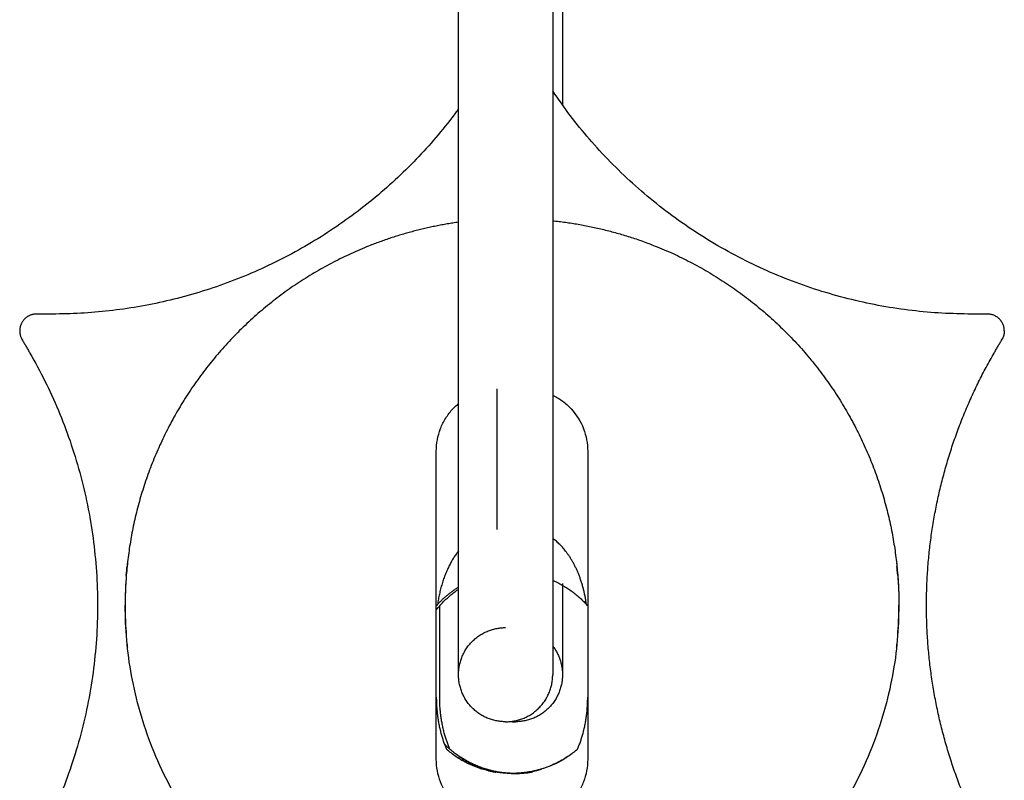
# Model space of a CAD drawing. Header units: millimetres. Extents: x 1595 to 3188, y 3622 to 5415.
# Tile 4 of 15: x 2895 to 2925, y 3633 to 3656. Entities that reach past the tile are written whole.
import ezdxf

# ---------------------------------------------------------------- set-up
doc = ezdxf.new("R2010")
doc.units = ezdxf.units.MM
doc.layers.add('Make2D$Visible$Curvas', color=7, linetype='Continuous')

msp = doc.modelspace()

# ---------------------------------------------------------------- linework, layer by layer
at = {"layer": 'Make2D$Visible$Curvas', "color": 7, "lineweight": -3}
for points, knots in [([(2908.457, 3636.36), (2908.457, 3636.36), (2908.457, 3636.361), (2908.457, 3636.362), (2908.457, 3636.363), (2908.457, 3636.365), (2908.457, 3636.367), (2908.457, 3636.369), (2908.457, 3636.371), (2908.457, 3636.375), (2908.457, 3636.378), (2908.457, 3636.381), (2908.457, 3636.386), (2908.457, 3636.39), (2908.457, 3636.395), (2908.457, 3636.4), (2908.457, 3636.406), (2908.457, 3636.412), (2908.457, 3636.418), (2908.457, 3636.425), (2908.457, 3636.432), (2908.457, 3636.44), (2908.457, 3636.448), (2908.457, 3636.456), (2908.457, 3636.465), (2908.457, 3636.474), (2908.457, 3636.484), (2908.457, 3636.494), (2908.457, 3636.504), (2908.457, 3636.515), (2908.457, 3636.527), (2908.457, 3636.538), (2908.457, 3636.55), (2908.457, 3636.563), (2908.457, 3636.576), (2908.457, 3636.589), (2908.457, 3636.604), (2908.457, 3636.618), (2908.457, 3636.633), (2908.457, 3636.649), (2908.457, 3636.664), (2908.457, 3636.68), (2908.457, 3636.697), (2908.457, 3636.714), (2908.457, 3636.731), (2908.457, 3636.749), (2908.457, 3636.767), (2908.457, 3636.787), (2908.457, 3636.807), (2908.457, 3636.826), (2908.457, 3636.847), (2908.457, 3636.868), (2908.457, 3636.889), (2908.457, 3636.91), (2908.457, 3636.933), (2908.457, 3636.956), (2908.457, 3636.979), (2908.457, 3637.004), (2908.457, 3637.028), (2908.457, 3637.053), (2908.457, 3637.079), (2908.457, 3637.104), (2908.457, 3637.131), (2908.457, 3637.158), (2908.457, 3637.185), (2908.457, 3637.214), (2908.457, 3637.243), (2908.457, 3637.272), (2908.457, 3637.301), (2908.457, 3637.332), (2908.457, 3637.362), (2908.457, 3637.393), (2908.457, 3637.425), (2908.457, 3637.457), (2908.457, 3637.49), (2908.457, 3637.524), (2908.457, 3637.558), (2908.457, 3637.593), (2908.457, 3637.628), (2908.457, 3637.664), (2908.457, 3637.7), (2908.457, 3637.737), (2908.457, 3637.774), (2908.457, 3637.812), (2908.457, 3637.851), (2908.457, 3637.89), (2908.457, 3637.93), (2908.457, 3637.971), (2908.457, 3638.012), (2908.457, 3638.054), (2908.457, 3638.096), (2908.457, 3638.138), (2908.457, 3638.182), (2908.457, 3638.226), (2908.457, 3638.27), (2908.457, 3638.316), (2908.457, 3638.362), (2908.457, 3638.408), (2908.457, 3638.455), (2908.457, 3638.503), (2908.457, 3638.552), (2908.457, 3638.601), (2908.457, 3638.651), (2908.457, 3638.702), (2908.457, 3638.752), (2908.457, 3638.803), (2908.457, 3638.855), (2908.457, 3638.908), (2908.457, 3638.961), (2908.457, 3639.016), (2908.457, 3639.071), (2908.457, 3639.126), (2908.457, 3639.183), (2908.457, 3639.24), (2908.457, 3639.298), (2908.457, 3639.356), (2908.457, 3639.415), (2908.457, 3639.474), (2908.457, 3639.534), (2908.457, 3639.595), (2908.457, 3639.656), (2908.457, 3639.719), (2908.457, 3639.782), (2908.457, 3639.846), (2908.457, 3639.911), (2908.457, 3639.976), (2908.457, 3640.041), (2908.457, 3640.074), (2908.457, 3640.108), (2908.457, 3640.141), (2908.457, 3640.175), (2908.457, 3640.209), (2908.457, 3640.243), (2908.457, 3640.278), (2908.457, 3640.312), (2908.457, 3640.347), (2908.457, 3640.384), (2908.457, 3640.421), (2908.457, 3640.458), (2908.457, 3640.498), (2908.457, 3640.537), (2908.457, 3640.576), (2908.457, 3640.619), (2908.457, 3640.661), (2908.457, 3640.703), (2908.457, 3640.8), (2908.457, 3640.897), (2908.457, 3640.995), (2908.457, 3641.052), (2908.457, 3641.11), (2908.457, 3641.167), (2908.457, 3641.23), (2908.457, 3641.292), (2908.457, 3641.354), (2908.457, 3641.424), (2908.457, 3641.494), (2908.457, 3641.564), (2908.457, 3641.642), (2908.457, 3641.72), (2908.457, 3641.798), (2908.457, 3641.884), (2908.457, 3641.97), (2908.457, 3642.056), (2908.457, 3642.151), (2908.457, 3642.247), (2908.457, 3642.342), (2908.457, 3642.447), (2908.457, 3642.552), (2908.457, 3642.656), (2908.457, 3642.772), (2908.457, 3642.887), (2908.457, 3643.003), (2908.457, 3643.13), (2908.457, 3643.258), (2908.457, 3643.385), (2908.457, 3643.525), (2908.457, 3643.664), (2908.457, 3643.803), (2908.457, 3643.956), (2908.457, 3644.108), (2908.457, 3644.26), (2908.457, 3644.425), (2908.457, 3644.591), (2908.457, 3644.757), (2908.457, 3644.937), (2908.457, 3645.116), (2908.457, 3645.297), (2908.457, 3645.492), (2908.457, 3645.688), (2908.457, 3645.883), (2908.457, 3646.095), (2908.457, 3646.305), (2908.457, 3646.516), (2908.457, 3646.743), (2908.457, 3646.971), (2908.457, 3647.199), (2908.457, 3647.707), (2908.457, 3648.216), (2908.457, 3648.724), (2908.457, 3649.308), (2908.457, 3649.89), (2908.457, 3650.473), (2908.457, 3651.137), (2908.457, 3651.802), (2908.457, 3652.467), (2908.457, 3653.218), (2908.457, 3653.97), (2908.457, 3654.722), (2908.457, 3655.566), (2908.457, 3656.411), (2908.457, 3657.255), (2908.457, 3658.198), (2908.457, 3659.141), (2908.457, 3660.085), (2908.457, 3661.133), (2908.457, 3662.183), (2908.457, 3663.231), (2908.457, 3664.391), (2908.457, 3665.549), (2908.457, 3666.707), (2908.457, 3667.983), (2908.457, 3669.259), (2908.457, 3670.535), (2908.457, 3671.934), (2908.457, 3673.332), (2908.457, 3674.73), (2908.457, 3676.257), (2908.457, 3677.785), (2908.457, 3679.312), (2908.457, 3680.973), (2908.457, 3682.635), (2908.457, 3684.296), (2908.457, 3686.097), (2908.457, 3687.898), (2908.457, 3689.7), (2908.457, 3691.648), (2908.457, 3693.597), (2908.457, 3695.546), (2908.457, 3697.647), (2908.457, 3699.747), (2908.457, 3701.847), (2908.457, 3704.105), (2908.457, 3706.363), (2908.457, 3708.622), (2908.457, 3711.044), (2908.457, 3713.467), (2908.457, 3715.889), (2908.457, 3718.482), (2908.457, 3721.075), (2908.457, 3723.668), (2908.457, 3726.437), (2908.457, 3729.206), (2908.457, 3731.975), (2908.457, 3734.925), (2908.457, 3737.876), (2908.457, 3740.827), (2908.457, 3743.965), (2908.457, 3747.103), (2908.457, 3750.242), (2908.457, 3753.574), (2908.457, 3756.906), (2908.457, 3760.238), (2908.457, 3763.77), (2908.457, 3767.301), (2908.457, 3770.833), (2908.457, 3774.57), (2908.457, 3778.307), (2908.457, 3782.044), (2908.457, 3785.993), (2908.457, 3789.942), (2908.457, 3793.891), (2908.457, 3798.057), (2908.457, 3802.223), (2908.457, 3806.389), (2908.457, 3810.778), (2908.457, 3815.168), (2908.457, 3819.558), (2908.457, 3824.177), (2908.457, 3828.796), (2908.457, 3833.414), (2908.457, 3838.268), (2908.457, 3843.122), (2908.457, 3847.976), (2908.457, 3853.071), (2908.457, 3858.167), (2908.457, 3863.262), (2908.457, 3868.604), (2908.457, 3873.945), (2908.457, 3879.287), (2908.457, 3884.762), (2908.457, 3890.239), (2908.457, 3895.715), (2908.457, 3901.368), (2908.457, 3907.021), (2908.457, 3912.673), (2908.457, 3918.549), (2908.457, 3924.426), (2908.457, 3930.302), (2908.457, 3936.394), (2908.457, 3942.485), (2908.457, 3948.576), (2908.457, 3954.872), (2908.457, 3961.169), (2908.457, 3967.465), (2908.457, 3980.638), (2908.457, 3993.81), (2908.457, 4006.983), (2908.457, 4020.867), (2908.457, 4034.751), (2908.457, 4048.635), (2908.457, 4063.157), (2908.457, 4077.678), (2908.457, 4092.199), (2908.457, 4122.857), (2908.457, 4153.517), (2908.457, 4184.176), (2908.457, 4200.166), (2908.457, 4216.156), (2908.457, 4232.146), (2908.457, 4248.478), (2908.457, 4264.81), (2908.457, 4281.142), (2908.457, 4297.742), (2908.457, 4314.343), (2908.457, 4330.942), (2908.457, 4339.319), (2908.457, 4347.696), (2908.457, 4356.074), (2908.457, 4364.491), (2908.457, 4372.909), (2908.457, 4381.326), (2908.457, 4389.773), (2908.457, 4398.219), (2908.457, 4406.665), (2908.457, 4415.132), (2908.457, 4423.599), (2908.457, 4432.067), (2908.457, 4440.547), (2908.457, 4449.027), (2908.457, 4457.507), (2908.457, 4465.989), (2908.457, 4474.47), (2908.457, 4482.952), (2908.457, 4491.426), (2908.457, 4499.901), (2908.457, 4508.376), (2908.457, 4516.835), (2908.457, 4525.293), (2908.457, 4533.752), (2908.457, 4542.186), (2908.457, 4550.619), (2908.457, 4559.053), (2908.457, 4567.451), (2908.457, 4575.85), (2908.457, 4584.249), (2908.457, 4592.604), (2908.457, 4600.96), (2908.457, 4609.315), (2908.457, 4617.617), (2908.457, 4625.919), (2908.457, 4634.221), (2908.457, 4642.46), (2908.457, 4650.7), (2908.457, 4658.94), (2908.457, 4667.109), (2908.457, 4675.277), (2908.457, 4683.446), (2908.457, 4691.328), (2908.457, 4699.211), (2908.457, 4707.094)], [0, 0, 0, 0, 0.36783, 0.36783, 0.36783, 0.722534, 0.722534, 0.722534, 1.062993, 1.062993, 1.062993, 1.389405, 1.389405, 1.389405, 1.703649, 1.703649, 1.703649, 2.004204, 2.004204, 2.004204, 2.293406, 2.293406, 2.293406, 2.570671, 2.570671, 2.570671, 2.835233, 2.835233, 2.835233, 3.089703, 3.089703, 3.089703, 3.334274, 3.334274, 3.334274, 3.56772, 3.56772, 3.56772, 3.79236, 3.79236, 3.79236, 4.007163, 4.007163, 4.007163, 4.21137, 4.21137, 4.21137, 4.411413, 4.411413, 4.411413, 4.601905, 4.601905, 4.601905, 4.783529, 4.783529, 4.783529, 4.96214, 4.96214, 4.96214, 5.133725, 5.133725, 5.133725, 5.300003, 5.300003, 5.300003, 5.462817, 5.462817, 5.462817, 5.621484, 5.621484, 5.621484, 5.776249, 5.776249, 5.776249, 5.929925, 5.929925, 5.929925, 6.081913, 6.081913, 6.081913, 6.232815, 6.232815, 6.232815, 6.383382, 6.383382, 6.383382, 6.536607, 6.536607, 6.536607, 6.689247, 6.689247, 6.689247, 6.843485, 6.843485, 6.843485, 7.00087, 7.00087, 7.00087, 7.160644, 7.160644, 7.160644, 7.325195, 7.325195, 7.325195, 7.491284, 7.491284, 7.491284, 7.662344, 7.662344, 7.662344, 7.8385, 7.8385, 7.8385, 8.019469, 8.019469, 8.019469, 8.204429, 8.204429, 8.204429, 8.394722, 8.394722, 8.394722, 8.591649, 8.591649, 8.591649, 8.793812, 8.793812, 8.793812, 8.897165, 8.897165, 8.897165, 9.001872, 9.001872, 9.001872, 9.109447, 9.109447, 9.109447, 9.222928, 9.222928, 9.222928, 9.343772, 9.343772, 9.343772, 9.47324, 9.47324, 9.47324, 9.76937, 9.76937, 9.76937, 9.942802, 9.942802, 9.942802, 10.13215, 10.13215, 10.13215, 10.343632, 10.343632, 10.343632, 10.578802, 10.578802, 10.578802, 10.838274, 10.838274, 10.838274, 11.125199, 11.125199, 11.125199, 11.441026, 11.441026, 11.441026, 11.788651, 11.788651, 11.788651, 12.171967, 12.171967, 12.171967, 12.591384, 12.591384, 12.591384, 13.048694, 13.048694, 13.048694, 13.546793, 13.546793, 13.546793, 14.087503, 14.087503, 14.087503, 14.675144, 14.675144, 14.675144, 15.308759, 15.308759, 15.308759, 15.99242, 15.99242, 15.99242, 17.519684, 17.519684, 17.519684, 19.270147, 19.270147, 19.270147, 21.265378, 21.265378, 21.265378, 23.522263, 23.522263, 23.522263, 26.056977, 26.056977, 26.056977, 28.888557, 28.888557, 28.888557, 32.037135, 32.037135, 32.037135, 35.515133, 35.515133, 35.515133, 39.345008, 39.345008, 39.345008, 43.54223, 43.54223, 43.54223, 48.125744, 48.125744, 48.125744, 53.111904, 53.111904, 53.111904, 58.518242, 58.518242, 58.518242, 64.366637, 64.366637, 64.366637, 70.670556, 70.670556, 70.670556, 77.447999, 77.447999, 77.447999, 84.718406, 84.718406, 84.718406, 92.500266, 92.500266, 92.500266, 100.809918, 100.809918, 100.809918, 109.664878, 109.664878, 109.664878, 119.083449, 119.083449, 119.083449, 129.083112, 129.083112, 129.083112, 139.681574, 139.681574, 139.681574, 150.897111, 150.897111, 150.897111, 162.747482, 162.747482, 162.747482, 175.249839, 175.249839, 175.249839, 188.423477, 188.423477, 188.423477, 202.284181, 202.284181, 202.284181, 216.850852, 216.850852, 216.850852, 232.141853, 232.141853, 232.141853, 248.171672, 248.171672, 248.171672, 264.605751, 264.605751, 264.605751, 281.568794, 281.568794, 281.568794, 299.203743, 299.203743, 299.203743, 317.482721, 317.482721, 317.482721, 336.378087, 336.378087, 336.378087, 375.908275, 375.908275, 375.908275, 417.57274, 417.57274, 417.57274, 461.148617, 461.148617, 461.148617, 553.150541, 553.150541, 553.150541, 601.132171, 601.132171, 601.132171, 650.139047, 650.139047, 650.139047, 699.950146, 699.950146, 699.950146, 725.08683, 725.08683, 725.08683, 750.343445, 750.343445, 750.343445, 775.687362, 775.687362, 775.687362, 801.093751, 801.093751, 801.093751, 826.537984, 826.537984, 826.537984, 851.986668, 851.986668, 851.986668, 877.414686, 877.414686, 877.414686, 902.794351, 902.794351, 902.794351, 928.097995, 928.097995, 928.097995, 953.296734, 953.296734, 953.296734, 978.365845, 978.365845, 978.365845, 1003.273625, 1003.273625, 1003.273625, 1027.995311, 1027.995311, 1027.995311, 1052.502442, 1052.502442, 1052.502442, 1076.152268, 1076.152268, 1076.152268, 1076.152268]), ([(2911.257, 4707.094), (2911.257, 4699.211), (2911.257, 4691.328), (2911.257, 4683.446), (2911.257, 4675.277), (2911.257, 4667.109), (2911.257, 4658.94), (2911.257, 4650.7), (2911.257, 4642.46), (2911.257, 4634.221), (2911.257, 4625.919), (2911.257, 4617.617), (2911.257, 4609.315), (2911.257, 4600.96), (2911.257, 4592.604), (2911.257, 4584.249), (2911.257, 4575.85), (2911.257, 4567.451), (2911.257, 4559.053), (2911.257, 4550.619), (2911.257, 4542.186), (2911.257, 4533.752), (2911.257, 4525.293), (2911.257, 4516.835), (2911.257, 4508.376), (2911.257, 4499.901), (2911.257, 4491.426), (2911.257, 4482.952), (2911.257, 4474.47), (2911.257, 4465.989), (2911.257, 4457.507), (2911.257, 4449.027), (2911.257, 4440.547), (2911.257, 4432.067), (2911.257, 4423.599), (2911.257, 4415.132), (2911.257, 4406.665), (2911.257, 4398.219), (2911.257, 4389.773), (2911.257, 4381.326), (2911.257, 4372.909), (2911.257, 4364.491), (2911.257, 4356.074), (2911.257, 4347.696), (2911.257, 4339.319), (2911.257, 4330.942), (2911.257, 4314.343), (2911.257, 4297.742), (2911.257, 4281.142), (2911.257, 4264.81), (2911.257, 4248.478), (2911.257, 4232.146), (2911.257, 4216.156), (2911.257, 4200.166), (2911.257, 4184.176), (2911.257, 4153.517), (2911.257, 4122.857), (2911.257, 4092.199), (2911.257, 4077.678), (2911.257, 4063.157), (2911.257, 4048.635), (2911.257, 4034.751), (2911.257, 4020.867), (2911.257, 4006.983), (2911.257, 3993.81), (2911.257, 3980.638), (2911.257, 3967.465), (2911.257, 3961.169), (2911.257, 3954.872), (2911.257, 3948.576), (2911.257, 3942.485), (2911.257, 3936.394), (2911.257, 3930.302), (2911.257, 3924.426), (2911.257, 3918.549), (2911.257, 3912.673), (2911.257, 3907.021), (2911.257, 3901.368), (2911.257, 3895.715), (2911.257, 3890.239), (2911.257, 3884.762), (2911.257, 3879.287), (2911.257, 3873.945), (2911.257, 3868.604), (2911.257, 3863.262), (2911.257, 3858.167), (2911.257, 3853.071), (2911.257, 3847.976), (2911.257, 3843.122), (2911.257, 3838.268), (2911.257, 3833.414), (2911.257, 3828.796), (2911.257, 3824.177), (2911.257, 3819.558), (2911.257, 3815.168), (2911.257, 3810.778), (2911.257, 3806.389), (2911.257, 3802.223), (2911.257, 3798.057), (2911.257, 3793.891), (2911.257, 3789.942), (2911.257, 3785.993), (2911.257, 3782.044), (2911.257, 3778.307), (2911.257, 3774.57), (2911.257, 3770.833), (2911.257, 3767.301), (2911.257, 3763.77), (2911.257, 3760.238), (2911.257, 3756.906), (2911.257, 3753.574), (2911.257, 3750.242), (2911.257, 3747.103), (2911.257, 3743.965), (2911.257, 3740.827), (2911.257, 3737.876), (2911.257, 3734.925), (2911.257, 3731.975), (2911.257, 3729.206), (2911.257, 3726.437), (2911.257, 3723.668), (2911.257, 3721.075), (2911.257, 3718.482), (2911.257, 3715.889), (2911.257, 3713.467), (2911.257, 3711.044), (2911.257, 3708.622), (2911.257, 3706.363), (2911.257, 3704.105), (2911.257, 3701.847), (2911.257, 3699.747), (2911.257, 3697.647), (2911.257, 3695.546), (2911.257, 3693.597), (2911.257, 3691.648), (2911.257, 3689.7), (2911.257, 3687.898), (2911.257, 3686.097), (2911.257, 3684.296), (2911.257, 3682.635), (2911.257, 3680.973), (2911.257, 3679.312), (2911.257, 3677.785), (2911.257, 3676.257), (2911.257, 3674.73), (2911.257, 3673.332), (2911.257, 3671.934), (2911.257, 3670.535), (2911.257, 3669.259), (2911.257, 3667.983), (2911.257, 3666.707), (2911.257, 3665.549), (2911.257, 3664.391), (2911.257, 3663.231), (2911.257, 3662.183), (2911.257, 3661.133), (2911.257, 3660.085), (2911.257, 3659.141), (2911.257, 3658.198), (2911.257, 3657.255), (2911.257, 3656.411), (2911.257, 3655.566), (2911.257, 3654.722), (2911.257, 3653.97), (2911.257, 3653.218), (2911.257, 3652.467), (2911.257, 3651.802), (2911.257, 3651.137), (2911.257, 3650.473), (2911.257, 3649.89), (2911.257, 3649.308), (2911.257, 3648.724), (2911.257, 3648.216), (2911.257, 3647.707), (2911.257, 3647.199), (2911.257, 3646.971), (2911.257, 3646.743), (2911.257, 3646.516), (2911.257, 3646.305), (2911.257, 3646.095), (2911.257, 3645.883), (2911.257, 3645.688), (2911.257, 3645.492), (2911.257, 3645.297), (2911.257, 3645.116), (2911.257, 3644.937), (2911.257, 3644.757), (2911.257, 3644.591), (2911.257, 3644.425), (2911.257, 3644.26), (2911.257, 3644.108), (2911.257, 3643.956), (2911.257, 3643.803), (2911.257, 3643.664), (2911.257, 3643.525), (2911.257, 3643.385), (2911.257, 3643.258), (2911.257, 3643.13), (2911.257, 3643.003), (2911.257, 3642.887), (2911.257, 3642.772), (2911.257, 3642.656), (2911.257, 3642.552), (2911.257, 3642.447), (2911.257, 3642.342), (2911.257, 3642.247), (2911.257, 3642.151), (2911.257, 3642.056), (2911.257, 3641.97), (2911.257, 3641.884), (2911.257, 3641.798), (2911.257, 3641.72), (2911.257, 3641.642), (2911.257, 3641.564), (2911.257, 3641.494), (2911.257, 3641.424), (2911.257, 3641.354), (2911.257, 3641.292), (2911.257, 3641.23), (2911.257, 3641.167), (2911.257, 3641.11), (2911.257, 3641.052), (2911.257, 3640.995), (2911.257, 3640.897), (2911.257, 3640.8), (2911.257, 3640.703), (2911.257, 3640.661), (2911.257, 3640.619), (2911.257, 3640.576), (2911.257, 3640.537), (2911.257, 3640.498), (2911.257, 3640.458), (2911.257, 3640.421), (2911.257, 3640.384), (2911.257, 3640.347), (2911.257, 3640.312), (2911.257, 3640.278), (2911.257, 3640.243), (2911.257, 3640.209), (2911.257, 3640.175), (2911.257, 3640.141), (2911.257, 3640.108), (2911.257, 3640.074), (2911.257, 3640.041), (2911.257, 3639.976), (2911.257, 3639.911), (2911.257, 3639.846), (2911.257, 3639.782), (2911.257, 3639.719), (2911.257, 3639.656), (2911.257, 3639.595), (2911.257, 3639.534), (2911.257, 3639.474), (2911.257, 3639.415), (2911.257, 3639.356), (2911.257, 3639.298), (2911.257, 3639.24), (2911.257, 3639.183), (2911.257, 3639.126), (2911.257, 3639.071), (2911.257, 3639.016), (2911.257, 3638.961), (2911.257, 3638.908), (2911.257, 3638.855), (2911.257, 3638.803), (2911.257, 3638.752), (2911.257, 3638.702), (2911.257, 3638.651), (2911.257, 3638.601), (2911.257, 3638.552), (2911.257, 3638.503), (2911.257, 3638.455), (2911.257, 3638.408), (2911.257, 3638.362), (2911.257, 3638.316), (2911.257, 3638.27), (2911.257, 3638.226), (2911.257, 3638.182), (2911.257, 3638.138), (2911.257, 3638.096), (2911.257, 3638.054), (2911.257, 3638.012), (2911.257, 3637.971), (2911.257, 3637.93), (2911.257, 3637.89), (2911.257, 3637.851), (2911.257, 3637.812), (2911.257, 3637.774), (2911.257, 3637.737), (2911.257, 3637.7), (2911.257, 3637.664), (2911.257, 3637.628), (2911.257, 3637.593), (2911.257, 3637.558), (2911.257, 3637.524), (2911.257, 3637.49), (2911.257, 3637.457), (2911.257, 3637.425), (2911.257, 3637.393), (2911.257, 3637.362), (2911.257, 3637.332), (2911.257, 3637.301), (2911.257, 3637.272), (2911.257, 3637.243), (2911.257, 3637.214), (2911.257, 3637.185), (2911.257, 3637.158), (2911.257, 3637.131), (2911.257, 3637.104), (2911.257, 3637.079), (2911.257, 3637.053), (2911.257, 3637.028), (2911.257, 3637.004), (2911.257, 3636.979), (2911.257, 3636.956), (2911.257, 3636.933), (2911.257, 3636.91), (2911.257, 3636.889), (2911.257, 3636.868), (2911.257, 3636.847), (2911.257, 3636.826), (2911.257, 3636.807), (2911.257, 3636.787), (2911.257, 3636.767), (2911.257, 3636.749), (2911.257, 3636.731), (2911.257, 3636.714), (2911.257, 3636.697), (2911.257, 3636.68), (2911.257, 3636.664), (2911.257, 3636.649), (2911.257, 3636.633), (2911.257, 3636.618), (2911.257, 3636.604), (2911.257, 3636.589), (2911.257, 3636.576), (2911.257, 3636.563), (2911.257, 3636.55), (2911.257, 3636.538), (2911.257, 3636.527), (2911.257, 3636.515), (2911.257, 3636.504), (2911.257, 3636.494), (2911.257, 3636.484), (2911.257, 3636.474), (2911.257, 3636.465), (2911.257, 3636.456), (2911.257, 3636.448), (2911.257, 3636.44), (2911.257, 3636.432), (2911.257, 3636.425), (2911.257, 3636.418), (2911.257, 3636.412), (2911.257, 3636.406), (2911.257, 3636.4), (2911.257, 3636.395), (2911.257, 3636.39), (2911.257, 3636.386), (2911.257, 3636.381), (2911.257, 3636.378), (2911.257, 3636.375), (2911.257, 3636.371), (2911.257, 3636.369), (2911.257, 3636.367), (2911.257, 3636.365), (2911.257, 3636.363), (2911.257, 3636.362), (2911.257, 3636.361), (2911.257, 3636.36), (2911.257, 3636.36)], [161.352072, 161.352072, 161.352072, 161.352072, 185.001897, 185.001897, 185.001897, 209.509029, 209.509029, 209.509029, 234.230715, 234.230715, 234.230715, 259.138495, 259.138495, 259.138495, 284.207606, 284.207606, 284.207606, 309.406344, 309.406344, 309.406344, 334.709989, 334.709989, 334.709989, 360.089653, 360.089653, 360.089653, 385.517671, 385.517671, 385.517671, 410.966356, 410.966356, 410.966356, 436.410589, 436.410589, 436.410589, 461.816978, 461.816978, 461.816978, 487.160895, 487.160895, 487.160895, 512.41751, 512.41751, 512.41751, 537.554194, 537.554194, 537.554194, 587.365293, 587.365293, 587.365293, 636.372168, 636.372168, 636.372168, 684.353799, 684.353799, 684.353799, 776.355722, 776.355722, 776.355722, 819.9316, 819.9316, 819.9316, 861.596065, 861.596065, 861.596065, 901.126252, 901.126252, 901.126252, 920.021618, 920.021618, 920.021618, 938.300596, 938.300596, 938.300596, 955.935546, 955.935546, 955.935546, 972.898588, 972.898588, 972.898588, 989.332667, 989.332667, 989.332667, 1005.362487, 1005.362487, 1005.362487, 1020.653488, 1020.653488, 1020.653488, 1035.220158, 1035.220158, 1035.220158, 1049.080863, 1049.080863, 1049.080863, 1062.254501, 1062.254501, 1062.254501, 1074.756858, 1074.756858, 1074.756858, 1086.607229, 1086.607229, 1086.607229, 1097.822766, 1097.822766, 1097.822766, 1108.421228, 1108.421228, 1108.421228, 1118.420891, 1118.420891, 1118.420891, 1127.839462, 1127.839462, 1127.839462, 1136.694422, 1136.694422, 1136.694422, 1145.004074, 1145.004074, 1145.004074, 1152.785933, 1152.785933, 1152.785933, 1160.05634, 1160.05634, 1160.05634, 1166.833784, 1166.833784, 1166.833784, 1173.137703, 1173.137703, 1173.137703, 1178.986097, 1178.986097, 1178.986097, 1184.392436, 1184.392436, 1184.392436, 1189.378596, 1189.378596, 1189.378596, 1193.96211, 1193.96211, 1193.96211, 1198.159332, 1198.159332, 1198.159332, 1201.989207, 1201.989207, 1201.989207, 1205.467205, 1205.467205, 1205.467205, 1208.615783, 1208.615783, 1208.615783, 1211.447362, 1211.447362, 1211.447362, 1213.982076, 1213.982076, 1213.982076, 1216.238962, 1216.238962, 1216.238962, 1218.234192, 1218.234192, 1218.234192, 1219.984656, 1219.984656, 1219.984656, 1221.51192, 1221.51192, 1221.51192, 1222.19558, 1222.19558, 1222.19558, 1222.829196, 1222.829196, 1222.829196, 1223.416837, 1223.416837, 1223.416837, 1223.957547, 1223.957547, 1223.957547, 1224.455645, 1224.455645, 1224.455645, 1224.912956, 1224.912956, 1224.912956, 1225.332373, 1225.332373, 1225.332373, 1225.715688, 1225.715688, 1225.715688, 1226.063313, 1226.063313, 1226.063313, 1226.37914, 1226.37914, 1226.37914, 1226.666066, 1226.666066, 1226.666066, 1226.925538, 1226.925538, 1226.925538, 1227.160708, 1227.160708, 1227.160708, 1227.37219, 1227.37219, 1227.37219, 1227.561537, 1227.561537, 1227.561537, 1227.73497, 1227.73497, 1227.73497, 1228.031099, 1228.031099, 1228.031099, 1228.160568, 1228.160568, 1228.160568, 1228.281412, 1228.281412, 1228.281412, 1228.394893, 1228.394893, 1228.394893, 1228.502468, 1228.502468, 1228.502468, 1228.607175, 1228.607175, 1228.607175, 1228.710528, 1228.710528, 1228.710528, 1228.91269, 1228.91269, 1228.91269, 1229.109617, 1229.109617, 1229.109617, 1229.299911, 1229.299911, 1229.299911, 1229.484871, 1229.484871, 1229.484871, 1229.665839, 1229.665839, 1229.665839, 1229.841996, 1229.841996, 1229.841996, 1230.013056, 1230.013056, 1230.013056, 1230.179145, 1230.179145, 1230.179145, 1230.343696, 1230.343696, 1230.343696, 1230.50347, 1230.50347, 1230.50347, 1230.660855, 1230.660855, 1230.660855, 1230.815093, 1230.815093, 1230.815093, 1230.967733, 1230.967733, 1230.967733, 1231.120958, 1231.120958, 1231.120958, 1231.271524, 1231.271524, 1231.271524, 1231.422426, 1231.422426, 1231.422426, 1231.574414, 1231.574414, 1231.574414, 1231.72809, 1231.72809, 1231.72809, 1231.882856, 1231.882856, 1231.882856, 1232.041523, 1232.041523, 1232.041523, 1232.204336, 1232.204336, 1232.204336, 1232.370614, 1232.370614, 1232.370614, 1232.542199, 1232.542199, 1232.542199, 1232.720811, 1232.720811, 1232.720811, 1232.902435, 1232.902435, 1232.902435, 1233.092927, 1233.092927, 1233.092927, 1233.292969, 1233.292969, 1233.292969, 1233.497177, 1233.497177, 1233.497177, 1233.711979, 1233.711979, 1233.711979, 1233.93662, 1233.93662, 1233.93662, 1234.170066, 1234.170066, 1234.170066, 1234.414637, 1234.414637, 1234.414637, 1234.669106, 1234.669106, 1234.669106, 1234.933669, 1234.933669, 1234.933669, 1235.210933, 1235.210933, 1235.210933, 1235.500136, 1235.500136, 1235.500136, 1235.80069, 1235.80069, 1235.80069, 1236.114935, 1236.114935, 1236.114935, 1236.441347, 1236.441347, 1236.441347, 1236.781805, 1236.781805, 1236.781805, 1237.13651, 1237.13651, 1237.13651, 1237.50434, 1237.50434, 1237.50434, 1237.50434]), ([(2911.547, 4707.094), (2911.547, 4699.211), (2911.547, 4691.328), (2911.547, 4683.446), (2911.547, 4675.277), (2911.547, 4667.109), (2911.547, 4658.94), (2911.547, 4650.7), (2911.547, 4642.46), (2911.547, 4634.221), (2911.547, 4625.919), (2911.547, 4617.617), (2911.547, 4609.315), (2911.547, 4600.96), (2911.547, 4592.604), (2911.547, 4584.249), (2911.547, 4575.85), (2911.547, 4567.451), (2911.547, 4559.053), (2911.547, 4550.619), (2911.547, 4542.186), (2911.547, 4533.752), (2911.547, 4525.293), (2911.547, 4516.835), (2911.547, 4508.376), (2911.547, 4499.901), (2911.547, 4491.426), (2911.547, 4482.952), (2911.547, 4474.47), (2911.547, 4465.989), (2911.547, 4457.507), (2911.547, 4449.027), (2911.547, 4440.547), (2911.547, 4432.067), (2911.547, 4423.599), (2911.547, 4415.132), (2911.547, 4406.665), (2911.547, 4398.219), (2911.547, 4389.773), (2911.547, 4381.326), (2911.547, 4372.909), (2911.547, 4364.491), (2911.547, 4356.074), (2911.547, 4347.696), (2911.547, 4339.319), (2911.547, 4330.942), (2911.547, 4314.343), (2911.547, 4297.742), (2911.547, 4281.142), (2911.547, 4264.81), (2911.547, 4248.478), (2911.547, 4232.146), (2911.547, 4216.156), (2911.547, 4200.166), (2911.547, 4184.176), (2911.547, 4153.517), (2911.547, 4122.857), (2911.547, 4092.199), (2911.547, 4077.678), (2911.547, 4063.157), (2911.547, 4048.635), (2911.547, 4034.751), (2911.547, 4020.867), (2911.547, 4006.983), (2911.547, 3993.81), (2911.547, 3980.638), (2911.547, 3967.465), (2911.547, 3961.169), (2911.547, 3954.872), (2911.547, 3948.576), (2911.547, 3942.485), (2911.547, 3936.394), (2911.547, 3930.302), (2911.547, 3924.426), (2911.547, 3918.549), (2911.547, 3912.673), (2911.547, 3907.021), (2911.547, 3901.368), (2911.547, 3895.715), (2911.547, 3890.239), (2911.547, 3884.762), (2911.547, 3879.287), (2911.547, 3873.945), (2911.547, 3868.604), (2911.547, 3863.262), (2911.547, 3858.167), (2911.547, 3853.071), (2911.547, 3847.976), (2911.547, 3843.122), (2911.547, 3838.268), (2911.547, 3833.414), (2911.547, 3828.796), (2911.547, 3824.177), (2911.547, 3819.558), (2911.547, 3815.168), (2911.547, 3810.778), (2911.547, 3806.389), (2911.547, 3802.223), (2911.547, 3798.057), (2911.547, 3793.891), (2911.547, 3789.942), (2911.547, 3785.993), (2911.547, 3782.044), (2911.547, 3778.307), (2911.547, 3774.57), (2911.547, 3770.833), (2911.547, 3767.301), (2911.547, 3763.77), (2911.547, 3760.238), (2911.547, 3756.906), (2911.547, 3753.574), (2911.547, 3750.242), (2911.547, 3747.103), (2911.547, 3743.965), (2911.547, 3740.827), (2911.547, 3737.876), (2911.547, 3734.925), (2911.547, 3731.975), (2911.547, 3729.206), (2911.547, 3726.437), (2911.547, 3723.668), (2911.547, 3721.075), (2911.547, 3718.482), (2911.547, 3715.889), (2911.547, 3713.467), (2911.547, 3711.044), (2911.547, 3708.622), (2911.547, 3706.363), (2911.547, 3704.105), (2911.547, 3701.847), (2911.547, 3699.747), (2911.547, 3697.647), (2911.547, 3695.546), (2911.547, 3693.597), (2911.547, 3691.648), (2911.547, 3689.7), (2911.547, 3687.898), (2911.547, 3686.097), (2911.547, 3684.296), (2911.547, 3682.635), (2911.547, 3680.973), (2911.547, 3679.312), (2911.547, 3677.785), (2911.547, 3676.257), (2911.547, 3674.73), (2911.547, 3673.332), (2911.547, 3671.934), (2911.547, 3670.535), (2911.547, 3669.259), (2911.547, 3667.983), (2911.547, 3666.707), (2911.547, 3665.549), (2911.547, 3664.391), (2911.547, 3663.231), (2911.547, 3662.183), (2911.547, 3661.133), (2911.547, 3660.085), (2911.547, 3659.141), (2911.547, 3658.198), (2911.547, 3657.255), (2911.547, 3656.411), (2911.547, 3655.566), (2911.547, 3654.722), (2911.547, 3654.248), (2911.547, 3653.775), (2911.547, 3653.301)], [161.352072, 161.352072, 161.352072, 161.352072, 185.001897, 185.001897, 185.001897, 209.509029, 209.509029, 209.509029, 234.230715, 234.230715, 234.230715, 259.138495, 259.138495, 259.138495, 284.207606, 284.207606, 284.207606, 309.406344, 309.406344, 309.406344, 334.709989, 334.709989, 334.709989, 360.089653, 360.089653, 360.089653, 385.517671, 385.517671, 385.517671, 410.966356, 410.966356, 410.966356, 436.410589, 436.410589, 436.410589, 461.816978, 461.816978, 461.816978, 487.160895, 487.160895, 487.160895, 512.41751, 512.41751, 512.41751, 537.554194, 537.554194, 537.554194, 587.365293, 587.365293, 587.365293, 636.372168, 636.372168, 636.372168, 684.353799, 684.353799, 684.353799, 776.355722, 776.355722, 776.355722, 819.9316, 819.9316, 819.9316, 861.596065, 861.596065, 861.596065, 901.126252, 901.126252, 901.126252, 920.021618, 920.021618, 920.021618, 938.300596, 938.300596, 938.300596, 955.935546, 955.935546, 955.935546, 972.898588, 972.898588, 972.898588, 989.332667, 989.332667, 989.332667, 1005.362487, 1005.362487, 1005.362487, 1020.653488, 1020.653488, 1020.653488, 1035.220158, 1035.220158, 1035.220158, 1049.080863, 1049.080863, 1049.080863, 1062.254501, 1062.254501, 1062.254501, 1074.756858, 1074.756858, 1074.756858, 1086.607229, 1086.607229, 1086.607229, 1097.822766, 1097.822766, 1097.822766, 1108.421228, 1108.421228, 1108.421228, 1118.420891, 1118.420891, 1118.420891, 1127.839462, 1127.839462, 1127.839462, 1136.694422, 1136.694422, 1136.694422, 1145.004074, 1145.004074, 1145.004074, 1152.785933, 1152.785933, 1152.785933, 1160.05634, 1160.05634, 1160.05634, 1166.833784, 1166.833784, 1166.833784, 1173.137703, 1173.137703, 1173.137703, 1178.986097, 1178.986097, 1178.986097, 1184.392436, 1184.392436, 1184.392436, 1189.378596, 1189.378596, 1189.378596, 1193.96211, 1193.96211, 1193.96211, 1198.159332, 1198.159332, 1198.159332, 1201.989207, 1201.989207, 1201.989207, 1205.467205, 1205.467205, 1205.467205, 1208.615783, 1208.615783, 1208.615783, 1211.447362, 1211.447362, 1211.447362, 1213.982076, 1213.982076, 1213.982076, 1215.403869, 1215.403869, 1215.403869, 1215.403869]), ([(2911.257, 3644.674), (2911.355, 3644.625), (2911.448, 3644.569), (2911.632, 3644.435), (2911.721, 3644.355), (2911.965, 3644.091), (2912.087, 3643.892), (2912.255, 3643.458), (2912.297, 3643.234), (2912.297, 3643.004)], [0.794014, 0.794014, 0.794014, 0.794014, 1.127515, 1.127515, 1.503353, 1.503353, 2.255029, 2.255029, 3.006706, 3.006706, 3.006706, 3.006706]), ([(2907.797, 3643.004), (2907.797, 3643.119), (2907.807, 3643.232), (2907.849, 3643.457), (2907.881, 3643.569), (2907.964, 3643.784), (2908.016, 3643.887), (2908.139, 3644.086), (2908.211, 3644.181), (2908.343, 3644.323), (2908.398, 3644.376), (2908.457, 3644.425)], [0, 0, 0, 0, 0.37557, 0.37557, 0.75114, 0.75114, 1.12671, 1.12671, 1.502279, 1.502279, 1.740898, 1.740898, 1.740898, 1.740898]), ([(2898.615, 3639.673), (2898.615, 3639.673), (2898.615, 3639.673), (2898.615, 3639.673), (2898.611, 3639.64), (2898.605, 3639.578)], [1.9747749, 1.9747749, 1.9747749, 1.9747749, 1.9752235, 1.9752235, 2.4690293, 2.4690293, 2.4690293, 2.4690293]), ([(2921.479, 3639.673), (2921.479, 3639.673), (2921.479, 3639.673), (2921.479, 3639.673), (2921.482, 3639.64), (2921.489, 3639.578)], [1.9747744, 1.9747744, 1.9747744, 1.9747744, 1.9752235, 1.9752235, 2.4683783, 2.4683783, 2.4683783, 2.4683783]), ([(2898.581, 3639.307), (2898.581, 3639.307), (2898.581, 3639.307), (2898.572, 3639.192), (2898.563, 3639.053), (2898.55, 3638.751), (2898.547, 3638.588), (2898.547, 3638.423)], [2.962829, 2.962829, 2.962829, 2.962829, 2.9628352, 2.9628352, 3.4566411, 3.4566411, 3.9504469, 3.9504469, 3.9504469, 3.9504469]), ([(2921.513, 3639.307), (2921.513, 3639.307), (2921.513, 3639.307), (2921.522, 3639.192), (2921.53, 3639.053), (2921.543, 3638.76), (2921.546, 3638.608), (2921.547, 3638.453)], [2.9628296, 2.9628296, 2.9628296, 2.9628296, 2.9628352, 2.9628352, 3.4566411, 3.4566411, 3.9211592, 3.9211592, 3.9211592, 3.9211592]), ([(2911.547, 3639.076), (2911.547, 3639.038), (2911.547, 3639), (2911.547, 3638.961), (2911.547, 3638.908), (2911.547, 3638.855), (2911.547, 3638.803), (2911.547, 3638.752), (2911.547, 3638.702), (2911.547, 3638.651), (2911.547, 3638.601), (2911.547, 3638.552), (2911.547, 3638.503), (2911.547, 3638.455), (2911.547, 3638.408), (2911.547, 3638.362), (2911.547, 3638.316), (2911.547, 3638.27), (2911.547, 3638.226), (2911.547, 3638.182), (2911.547, 3638.138), (2911.547, 3638.096), (2911.547, 3638.054), (2911.547, 3638.012), (2911.547, 3637.971), (2911.547, 3637.93), (2911.547, 3637.89), (2911.547, 3637.851), (2911.547, 3637.812), (2911.547, 3637.774), (2911.547, 3637.737), (2911.547, 3637.7), (2911.547, 3637.664), (2911.547, 3637.628), (2911.547, 3637.593), (2911.547, 3637.558), (2911.547, 3637.524), (2911.547, 3637.49), (2911.547, 3637.457), (2911.547, 3637.425), (2911.547, 3637.393), (2911.547, 3637.362), (2911.547, 3637.332), (2911.547, 3637.301), (2911.547, 3637.272), (2911.547, 3637.243), (2911.547, 3637.214), (2911.547, 3637.185), (2911.547, 3637.158), (2911.547, 3637.131), (2911.547, 3637.104), (2911.547, 3637.079), (2911.547, 3637.053), (2911.547, 3637.028), (2911.547, 3637.004), (2911.547, 3636.979), (2911.547, 3636.956), (2911.547, 3636.933), (2911.547, 3636.91), (2911.547, 3636.889), (2911.547, 3636.868), (2911.547, 3636.847), (2911.547, 3636.826), (2911.547, 3636.807), (2911.547, 3636.787), (2911.547, 3636.767), (2911.547, 3636.749), (2911.547, 3636.731), (2911.547, 3636.714), (2911.547, 3636.697), (2911.547, 3636.68), (2911.547, 3636.664), (2911.547, 3636.649), (2911.547, 3636.633), (2911.547, 3636.618), (2911.547, 3636.604), (2911.547, 3636.589), (2911.547, 3636.576), (2911.547, 3636.563), (2911.547, 3636.55), (2911.547, 3636.538), (2911.547, 3636.527), (2911.547, 3636.515), (2911.547, 3636.504), (2911.547, 3636.494), (2911.547, 3636.484), (2911.547, 3636.474), (2911.547, 3636.465), (2911.547, 3636.456), (2911.547, 3636.448), (2911.547, 3636.44), (2911.547, 3636.432), (2911.547, 3636.425), (2911.547, 3636.418), (2911.547, 3636.412), (2911.547, 3636.406), (2911.547, 3636.4), (2911.547, 3636.395), (2911.547, 3636.39), (2911.547, 3636.386), (2911.547, 3636.381), (2911.547, 3636.378), (2911.547, 3636.375), (2911.547, 3636.371), (2911.547, 3636.369), (2911.547, 3636.367), (2911.547, 3636.365), (2911.547, 3636.363), (2911.547, 3636.362), (2911.547, 3636.361), (2911.547, 3636.36), (2911.547, 3636.36)], [1229.719009, 1229.719009, 1229.719009, 1229.719009, 1229.841996, 1229.841996, 1229.841996, 1230.013056, 1230.013056, 1230.013056, 1230.179145, 1230.179145, 1230.179145, 1230.343696, 1230.343696, 1230.343696, 1230.50347, 1230.50347, 1230.50347, 1230.660855, 1230.660855, 1230.660855, 1230.815093, 1230.815093, 1230.815093, 1230.967733, 1230.967733, 1230.967733, 1231.120958, 1231.120958, 1231.120958, 1231.271524, 1231.271524, 1231.271524, 1231.422426, 1231.422426, 1231.422426, 1231.574414, 1231.574414, 1231.574414, 1231.72809, 1231.72809, 1231.72809, 1231.882856, 1231.882856, 1231.882856, 1232.041523, 1232.041523, 1232.041523, 1232.204336, 1232.204336, 1232.204336, 1232.370614, 1232.370614, 1232.370614, 1232.542199, 1232.542199, 1232.542199, 1232.720811, 1232.720811, 1232.720811, 1232.902435, 1232.902435, 1232.902435, 1233.092927, 1233.092927, 1233.092927, 1233.292969, 1233.292969, 1233.292969, 1233.497177, 1233.497177, 1233.497177, 1233.711979, 1233.711979, 1233.711979, 1233.93662, 1233.93662, 1233.93662, 1234.170066, 1234.170066, 1234.170066, 1234.414637, 1234.414637, 1234.414637, 1234.669106, 1234.669106, 1234.669106, 1234.933669, 1234.933669, 1234.933669, 1235.210933, 1235.210933, 1235.210933, 1235.500136, 1235.500136, 1235.500136, 1235.80069, 1235.80069, 1235.80069, 1236.114935, 1236.114935, 1236.114935, 1236.441347, 1236.441347, 1236.441347, 1236.781805, 1236.781805, 1236.781805, 1237.13651, 1237.13651, 1237.13651, 1237.50434, 1237.50434, 1237.50434, 1237.50434]), ([(2898.547, 3638.423), (2898.547, 3638.258), (2898.55, 3638.094), (2898.563, 3637.793), (2898.572, 3637.654), (2898.581, 3637.539)], [0, 0, 0, 0, 0.494393, 0.494393, 0.9887861, 0.9887861, 0.9887861, 0.9887861]), ([(2921.513, 3637.54), (2921.522, 3637.655), (2921.53, 3637.795), (2921.543, 3638.095), (2921.547, 3638.26), (2921.547, 3638.423)], [2.9663583, 2.9663583, 2.9663583, 2.9663583, 3.4607513, 3.4607513, 3.9551444, 3.9551444, 3.9551444, 3.9551444]), ([(2898.605, 3637.268), (2898.605, 3637.268), (2898.605, 3637.268), (2898.611, 3637.206), (2898.615, 3637.173), (2898.615, 3637.173)], [1.4831747, 1.4831747, 1.4831747, 1.4831747, 1.4831791, 1.4831791, 1.9766334, 1.9766334, 1.9766334, 1.9766334]), ([(2921.479, 3637.173), (2921.479, 3637.173), (2921.479, 3637.173), (2921.479, 3637.173), (2921.482, 3637.206), (2921.489, 3637.269), (2921.489, 3637.269), (2921.489, 3637.269)], [1.9766375, 1.9766375, 1.9766375, 1.9766375, 1.9775722, 1.9775722, 2.4719652, 2.4719652, 2.4719706, 2.4719706, 2.4719706, 2.4719706]), ([(2910.147, 3634.96), (2910.147, 3634.96), (2910.147, 3634.961), (2910.147, 3634.962), (2910.147, 3634.963), (2910.147, 3634.965), (2910.147, 3634.967), (2910.147, 3634.969), (2910.147, 3634.972), (2910.147, 3634.975), (2910.147, 3634.978), (2910.147, 3634.982), (2910.147, 3634.987), (2910.147, 3634.988), (2910.147, 3634.989), (2910.147, 3634.991)], [0, 0, 0, 0, 0.379859, 0.379859, 0.379859, 0.747918, 0.747918, 0.747918, 1.103124, 1.103124, 1.103124, 1.445792, 1.445792, 1.445792, 1.537745, 1.537745, 1.537745, 1.537745]), ([(2909.597, 3633.457), (2909.449, 3633.479), (2909.305, 3633.513), (2909.022, 3633.6), (2908.882, 3633.655), (2908.624, 3633.778), (2908.501, 3633.848), (2908.28, 3633.995), (2908.183, 3634.069), (2908.1, 3634.141)], [-1.791242, -1.791242, -1.791242, -1.791242, -1.343432, -1.343432, -0.895621, -0.895621, -0.447811, -0.447811, 0, 0, 0, 0]), ([(2908.491, 3633.921), (2908.601, 3633.848), (2908.724, 3633.778), (2908.982, 3633.655), (2909.121, 3633.6), (2909.262, 3633.557)], [-1.3434318, -1.3434318, -1.3434318, -1.3434318, -0.8956212, -0.8956212, -0.4492658, -0.4492658, -0.4492658, -0.4492658]), ([(2911.993, 3634.141), (2911.91, 3634.069), (2911.813, 3633.995), (2911.593, 3633.849), (2911.47, 3633.779), (2911.211, 3633.655), (2911.072, 3633.6), (2910.789, 3633.513), (2910.644, 3633.479), (2910.497, 3633.457)], [-1.791233, -1.791233, -1.791233, -1.791233, -1.343424, -1.343424, -0.895616, -0.895616, -0.447808, -0.447808, 0, 0, 0, 0]), ([(2909.597, 3631.982), (2909.47, 3631.986), (2909.344, 3632.004), (2909.103, 3632.062), (2908.987, 3632.102), (2908.762, 3632.207), (2908.656, 3632.27), (2908.462, 3632.412), (2908.372, 3632.491), (2908.128, 3632.756), (2908.006, 3632.954), (2907.838, 3633.388), (2907.797, 3633.612), (2907.797, 3633.842)], [0, 0, 0, 0, 0.375838, 0.375838, 0.751676, 0.751676, 1.127515, 1.127515, 1.503353, 1.503353, 2.255029, 2.255029, 3.006706, 3.006706, 3.006706, 3.006706]), ([(2909.163, 3633.556), (2909.163, 3633.556), (2909.163, 3633.556), (2909.048, 3633.592), (2908.956, 3633.628), (2908.83, 3633.68), (2908.797, 3633.696), (2908.797, 3633.696)], [2.9966841, 2.9966841, 2.9966841, 2.9966841, 2.9966851, 2.9966851, 3.4961326, 3.4961326, 3.9955801, 3.9955801, 3.9955801, 3.9955801]), ([(2909.482, 3633.477), (2909.363, 3633.5), (2909.255, 3633.528), (2909.048, 3633.592), (2908.956, 3633.628), (2908.893, 3633.654)], [-1.4061006, -1.4061006, -1.4061006, -1.4061006, -0.9987426, -0.9987426, -0.4999747, -0.4999747, -0.4999747, -0.4999747]), ([(2908.897, 3633.696), (2908.897, 3633.696), (2908.93, 3633.68), (2908.993, 3633.654), (2908.993, 3633.654), (2908.993, 3633.654)], [-3.9949705, -3.9949705, -3.9949705, -3.9949705, -3.4955992, -3.4955992, -3.4955908, -3.4955908, -3.4955908, -3.4955908]), ([(2912.297, 3633.842), (2912.297, 3633.727), (2912.286, 3633.614), (2912.244, 3633.389), (2912.213, 3633.277), (2912.129, 3633.062), (2912.078, 3632.959), (2911.954, 3632.76), (2911.882, 3632.665), (2911.64, 3632.404), (2911.441, 3632.257), (2911.106, 3632.102), (2910.987, 3632.061), (2910.746, 3632.003), (2910.623, 3631.986), (2910.497, 3631.982)], [0, 0, 0, 0, 0.37557, 0.37557, 0.75114, 0.75114, 1.12671, 1.12671, 1.502279, 1.502279, 2.253419, 2.253419, 2.628989, 2.628989, 3.004559, 3.004559, 3.004559, 3.004559]), ([(2911.297, 3633.696), (2911.297, 3633.696), (2911.264, 3633.68), (2911.137, 3633.627), (2911.045, 3633.592), (2910.931, 3633.556)], [0, 0, 0, 0, 0.4994475, 0.4994475, 0.998804, 0.998804, 0.998804, 0.998804]), ([(2911.297, 3633.696), (2911.297, 3633.696), (2911.288, 3633.692), (2911.256, 3633.678), (2911.232, 3633.667), (2911.2, 3633.654)], [-3.9949705, -3.9949705, -3.9949705, -3.9949705, -3.7452848, -3.7452848, -3.4959749, -3.4959749, -3.4959749, -3.4959749]), ([(2909.584, 3633.459), (2909.578, 3633.46), (2909.572, 3633.461), (2909.49, 3633.474), (2909.417, 3633.489), (2909.283, 3633.521), (2909.221, 3633.539), (2909.163, 3633.556)], [2.4767168, 2.4767168, 2.4767168, 2.4767168, 2.4972375, 2.4972375, 2.7469613, 2.7469613, 2.9963639, 2.9963639, 2.9963639, 2.9963639]), ([(2909.262, 3633.557), (2909.376, 3633.521), (2909.512, 3633.487), (2909.665, 3633.462), (2909.665, 3633.462), (2909.665, 3633.462)], [-2.9962279, -2.9962279, -2.9962279, -2.9962279, -2.4968566, -2.4968566, -2.4968518, -2.4968518, -2.4968518, -2.4968518]), ([(2910.931, 3633.556), (2910.931, 3633.556), (2910.931, 3633.556), (2910.816, 3633.521), (2910.679, 3633.487), (2910.377, 3633.438), (2910.211, 3633.423), (2909.964, 3633.423), (2909.88, 3633.427), (2909.8, 3633.433)], [0.998892, 0.998892, 0.998892, 0.998892, 0.998895, 0.998895, 1.498343, 1.498343, 1.99779, 1.99779, 2.247514, 2.247514, 2.247514, 2.247514]), ([(2909.9, 3633.433), (2909.981, 3633.427), (2910.065, 3633.423), (2910.313, 3633.423), (2910.478, 3633.438), (2910.629, 3633.462), (2910.629, 3633.462), (2910.629, 3633.462)], [-2.2471709, -2.2471709, -2.2471709, -2.2471709, -1.9974852, -1.9974852, -1.4981139, -1.4981139, -1.4981086, -1.4981086, -1.4981086, -1.4981086]), ([(2910.931, 3633.556), (2910.931, 3633.556), (2910.931, 3633.556), (2910.822, 3633.523), (2910.691, 3633.49), (2910.549, 3633.466)], [-2.9962347, -2.9962347, -2.9962347, -2.9962347, -2.9962279, -2.9962279, -2.5197329, -2.5197329, -2.5197329, -2.5197329])]:
    msp.add_open_spline(points, degree=3, knots=knots, dxfattribs=at)
for points, weights, degree in [([(2923.707, 3647.083), (2915.714, 3647.083), (2911.257, 3653.717)], [1, 0.875065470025, 0.98313984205], 2), ([(2908.457, 3653.178), (2903.96, 3647.083), (2896.386, 3647.083)], [0.973662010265, 0.880830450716, 1], 2), ([(2924.681, 3646.583), (2924.681, 3647.083), (2924.181, 3647.083)], [1, 0.707106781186, 1], 2), ([(2924.681, 3646.583), (2924.681, 3646.449), (2924.614, 3646.333)], [1, 0.965925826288, 1], 2), ([(2895.717, 3645.923), (2900.047, 3638.423), (2895.717, 3630.923)], [1, 0.866025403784, 1], 2), ([(2922.367, 3638.423), (2922.367, 3642.442), (2924.377, 3645.923)], [1, 0.965925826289, 1], 2), ([(2907.797, 3633.842), (2907.797, 3638.423), (2907.797, 3643.004)], [1, 0.913792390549, 1], 2), ([(2912.297, 3643.004), (2912.297, 3638.423), (2912.297, 3633.842)], [1, 0.913792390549, 1], 2), ([(2912.258, 3638.451), (2912.141, 3639.313), (2911.79, 3640.025), (2911.257, 3640.411)], [1, 0.899626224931, 0.866906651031, 0.9018412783], 3), ([(2908.457, 3640.04), (2908.13, 3639.624), (2907.919, 3639.068), (2907.835, 3638.451)], [0.888315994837, 0.888765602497, 0.925993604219, 1], 3), ([(2907.797, 3638.288), (2908.08, 3638.645), (2908.457, 3638.902)], [0.856362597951, 0.848961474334, 0.861059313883], 2), ([(2907.835, 3638.451), (2908.111, 3638.751), (2908.457, 3638.967)], [1, 0.972222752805, 0.962678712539], 2), ([(2911.257, 3639.168), (2911.833, 3638.914), (2912.258, 3638.451)], [0.95768310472, 0.957762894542, 1], 2), ([(2910.047, 3626.923), (2898.547, 3626.923), (2898.547, 3638.423)], [1, 0.707106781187, 1], 2), ([(2907.835, 3638.451), (2907.816, 3638.429), (2907.797, 3638.407)], [0.853954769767, 0.854133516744, 0.854391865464], 2), ([(2921.547, 3638.423), (2921.547, 3626.923), (2910.047, 3626.923)], [1, 0.707106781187, 1], 2), ([(2912.297, 3638.407), (2912.278, 3638.429), (2912.258, 3638.451)], [0.854391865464, 0.854133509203, 0.853954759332], 2), ([(2924.377, 3630.923), (2922.367, 3634.404), (2922.367, 3638.423)], [1, 0.965925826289, 1], 2), ([(2908.457, 3636.36), (2908.457, 3637.76), (2909.857, 3637.76)], [1, 0.707106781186, 1], 2), ([(2911.257, 3637.214), (2911.547, 3636.836), (2911.547, 3636.36)], [0.857177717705, 0.876591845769, 1], 2), ([(2909.857, 3634.96), (2908.457, 3634.96), (2908.457, 3636.36)], [1, 0.707106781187, 1], 2), ([(2909.857, 3634.96), (2911.257, 3634.96), (2911.257, 3636.36)], [1, 0.707106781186, 1], 2), ([(2911.547, 3636.36), (2911.547, 3634.96), (2910.147, 3634.96)], [1, 0.707106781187, 1], 2), ([(2907.797, 3635.696), (2907.797, 3635.138), (2907.901, 3634.604), (2908.1, 3634.141)], [1, 0.971301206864, 0.971301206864, 1], 3), ([(2908.2, 3634.141), (2908.001, 3634.604), (2907.897, 3635.138), (2907.897, 3635.696)], [1, 0.971301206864, 0.971301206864, 1], 3), ([(2911.993, 3634.141), (2912.193, 3634.604), (2912.297, 3635.138), (2912.297, 3635.696)], [1, 0.971301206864, 0.971301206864, 1], 3), ([(2910.002, 3634.968), (2910.074, 3634.96), (2910.147, 3634.96)], [0.960923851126, 0.978948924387, 1], 2), ([(2908.391, 3633.921), (2908.751, 3633.683), (2909.163, 3633.556)], [0.862210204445, 0.874884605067, 0.906115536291], 2), ([(2911.297, 3633.696), (2911.509, 3633.793), (2911.703, 3633.922)], [0.881119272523, 0.868980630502, 0.862187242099], 2), ([(2909.35, 3633.505), (2909.457, 3633.48), (2909.565, 3633.462)], [0.921761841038, 0.931411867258, 0.942427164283], 2), ([(2910.497, 3633.457), (2910.198, 3633.412), (2909.896, 3633.412), (2909.597, 3633.457)], [1, 0.99245733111, 0.99245733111, 1], 3), ([(2910.497, 3633.457), (2910.717, 3633.491), (2910.931, 3633.556)], [0.945675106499, 0.923116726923, 0.906082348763], 2)]:
    msp.add_rational_spline(points, weights, degree=degree, dxfattribs=at)
for points, weights, knots in [([(2908.457, 3649.813), (2907.093, 3649.622), (2905.814, 3649.116), (2903.599, 3648.239), (2901.915, 3646.555), (2900.231, 3644.871), (2899.354, 3642.656), (2898.547, 3640.617), (2898.547, 3638.423)], [0.949406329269, 0.912793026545, 0.890165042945, 0.853553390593, 0.853553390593, 0.853553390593, 0.890165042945, 0.926776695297, 1], [1.675635, 1.675635, 1.675635, 4.387102, 4.387102, 9.150558, 9.150558, 13.914014, 13.914014, 18.301116, 18.301116, 18.301116]), ([(2911.257, 3649.859), (2912.819, 3649.694), (2914.28, 3649.116), (2916.494, 3648.239), (2918.178, 3646.555), (2919.863, 3644.871), (2920.739, 3642.656), (2921.547, 3640.617), (2921.547, 3638.423)], [0.960351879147, 0.916083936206, 0.890165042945, 0.853553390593, 0.853553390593, 0.853553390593, 0.890165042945, 0.926776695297, 1], [1.281292, 1.281292, 1.281292, 4.387102, 4.387102, 9.150558, 9.150558, 13.914014, 13.914014, 18.301116, 18.301116, 18.301116]), ([(2895.913, 3647.083), (2895.624, 3647.083), (2895.48, 3646.833), (2895.335, 3646.583), (2895.48, 3646.333)], [1, 0.866025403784, 1, 0.866025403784, 1], [-1.047198, -1.047198, -1.047198, -0.523599, -0.523599, 0, 0, 0]), ([(2910.659, 3633.467), (2910.405, 3633.423), (2910.147, 3633.423), (2908.917, 3633.423), (2908.042, 3634.286)], [0.9392516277, 0.965581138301, 1, 0.854909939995, 0.853565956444], [-5.266158, -5.266158, -5.266158, -4.712389, -4.712389, -2.37802, -2.37802, -2.37802])]:
    msp.add_rational_spline(points, weights, degree=2, knots=knots, dxfattribs=at)
for points, degree in [([(2896.386, 3647.083), (2895.913, 3647.083)], 1), ([(2924.181, 3647.083), (2923.707, 3647.083)], 1), ([(2895.48, 3646.333), (2895.717, 3645.923)], 1), ([(2924.377, 3645.923), (2924.614, 3646.333)], 1), ([(2909.597, 3644.864), (2909.597, 3640.673)], 1), ([(2898.581, 3639.307), (2898.59, 3639.424), (2898.598, 3639.515), (2898.605, 3639.578)], 3), ([(2921.513, 3639.307), (2921.504, 3639.424), (2921.495, 3639.515), (2921.489, 3639.578)], 3), ([(2907.797, 3638.407), (2907.797, 3638.407), (2907.808, 3638.42), (2907.835, 3638.451)], 3), ([(2907.935, 3638.451), (2907.908, 3638.42), (2907.897, 3638.407), (2907.897, 3638.407)], 3), ([(2907.897, 3635.696), (2907.897, 3638.407)], 1), ([(2912.258, 3638.451), (2912.286, 3638.42), (2912.297, 3638.407), (2912.297, 3638.407)], 3), ([(2908.993, 3633.654), (2909.056, 3633.628), (2909.147, 3633.592), (2909.262, 3633.557)], 3), ([(2911.2, 3633.654), (2911.137, 3633.628), (2911.045, 3633.592), (2910.931, 3633.556)], 3), ([(2909.263, 3633.556), (2909.405, 3633.513), (2909.549, 3633.479), (2909.697, 3633.457)], 3), ([(2909.45, 3633.505), (2909.492, 3633.495), (2909.536, 3633.486), (2909.582, 3633.477)], 3), ([(2910.529, 3633.462), (2910.529, 3633.462), (2910.529, 3633.462), (2910.529, 3633.462)], 3)]:
    msp.add_open_spline(points, degree=degree, dxfattribs=at)

doc.saveas('drawing.dxf')
